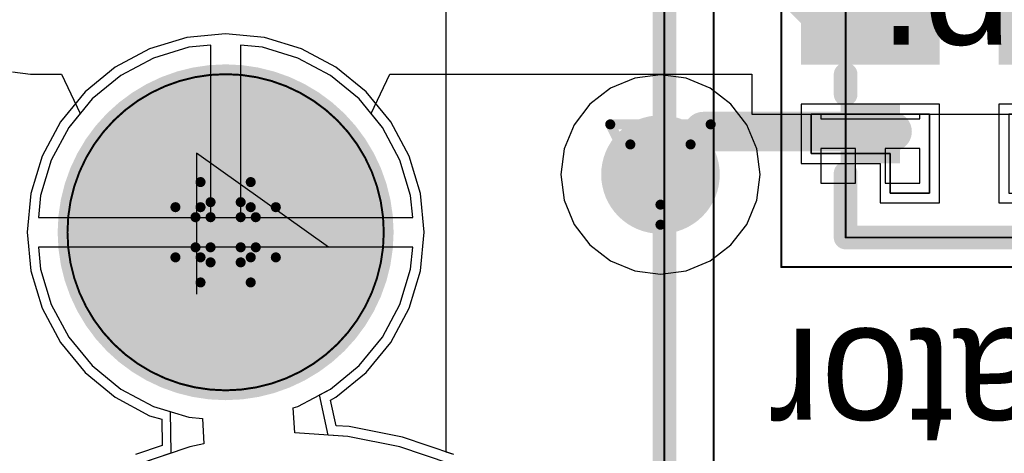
# Model space of a CAD drawing. Header units: millimetres. Extents: x 138 to 555, y 26 to 334.
# Tile 136 of 256: x 175.41 to 180.39, y 156.74 to 158.93. Entities that reach past the tile are written whole.
import ezdxf

# ---------------------------------------------------------------- set-up
doc = ezdxf.new("R2010")
doc.units = ezdxf.units.MM
for name, color, linetype in [('BottomLayer', 5, 'Continuous'), ('BottomSolder', 6, 'Continuous'), ('DrillDrawing', 1, 'Continuous'), ('Mechanical20', 56, 'Continuous'), ('Mechanical27', 56, 'Continuous'), ('MidLayer1', 16, 'Continuous'), ('MidLayer2', 76, 'Continuous'), ('MidLayer3', 90, 'Continuous'), ('MidLayer4', 156, 'Continuous'), ('MultiLayer', 9, 'Continuous'), ('PadHoleLayer', 156, 'Continuous'), ('TopLayer', 1, 'Continuous'), ('TopOverlay', 2, 'Continuous'), ('TopPaste', 8, 'Continuous'), ('TopSolder', 216, 'Continuous'), ('ViaHoleLayer', 16, 'Continuous')]:
    doc.layers.add(name, color=color, linetype=linetype)

# ---------------------------------------------------------------- blocks, each defined once
blk = doc.blocks.new('ESD_UQFN_8L_2P5X1P2_P050_525')
at = {"layer": 'Mechanical20', "const_width": 0.01}
for points in [[(-1.425, -0.95), (-1.425, 0.95)], [(1.425, 0.95), (-1.425, 0.95)], [(1.425, -0.95), (1.425, 0.95)], [(1.425, -0.95), (-1.425, -0.95)]]:
    blk.add_lwpolyline(points, dxfattribs=at)
at = {"layer": 'Mechanical20', "const_width": 0.005}
for points in [[(-1.4275, 0.95, 1), (-1.4225, 0.95, 1)], [(-1.4275, 0.95, 1), (-1.4225, 0.95, 1)], [(1.4225, 0.95, 1), (1.4275, 0.95, 1)], [(1.4225, 0.95, 1), (1.4275, 0.95, 1)], [(-1.4275, -0.95, 1), (-1.4225, -0.95, 1)], [(-1.4275, -0.95, 1), (-1.4225, -0.95, 1)], [(1.4225, -0.95, 1), (1.4275, -0.95, 1)], [(1.4225, -0.95, 1), (1.4275, -0.95, 1)]]:
    blk.add_lwpolyline(points, format="xyb", close=True, dxfattribs=at)
at = {"layer": 'Mechanical27', "const_width": 0.01}
for points in [[(-1.275, -0.625), (-1.275, 0.625)], [(1.275, 0.625), (-1.275, 0.625)], [(1.275, -0.625), (1.275, 0.625)], [(1.275, -0.625), (-1.275, -0.625)]]:
    blk.add_lwpolyline(points, dxfattribs=at)
at = {"layer": 'Mechanical27'}
for points, const_width in [([(-1.2775, 0.625, 1), (-1.2725, 0.625, 1)], 0.005), ([(-1.2775, 0.625, 1), (-1.2725, 0.625, 1)], 0.005), ([(1.2725, 0.625, 1), (1.2775, 0.625, 1)], 0.005), ([(1.2725, 0.625, 1), (1.2775, 0.625, 1)], 0.005), ([(-0.85, -0.35, 1), (-1.15, -0.35, 1)], 0.01), ([(-1.1525, -0.35, 1), (-1.1475, -0.35, 1)], 0.005), ([(-0.8525, -0.35, 1), (-0.8475, -0.35, 1)], 0.005), ([(-1.2775, -0.625, 1), (-1.2725, -0.625, 1)], 0.005), ([(-1.2775, -0.625, 1), (-1.2725, -0.625, 1)], 0.005), ([(1.2725, -0.625, 1), (1.2775, -0.625, 1)], 0.005), ([(1.2725, -0.625, 1), (1.2775, -0.625, 1)], 0.005)]:
    blk.add_lwpolyline(points, format="xyb", close=True, dxfattribs=dict(at, const_width=const_width))
at = {"layer": 'TopLayer'}
for p, q in [((-0.85, 0.4), (-0.85, 0.8)), ((-0.85, 0.8), (-0.65, 0.8)), ((-0.65, 0.8), (-0.65, 0.8)), ((-0.65, 0.8), (-0.65, 0.2)), ((0.85, 0.8), (0.65, 0.8)), ((0.65, 0.8), (0.65, 0.2)), ((0.85, 0.4), (0.85, 0.8)), ((-1.05, 0.2), (-1.05, 0.4)), ((-1.05, 0.4), (-0.85, 0.4)), ((1.05, 0.4), (0.85, 0.4)), ((1.05, 0.2), (1.05, 0.4)), ((-0.65, 0.2), (-1.05, 0.2)), ((0.65, 0.2), (0.65, 0.2)), ((0.65, 0.2), (1.05, 0.2)), ((-0.65, -0.2), (-1.05, -0.2)), ((-1.05, -0.2), (-1.05, -0.4)), ((-0.65, -0.8), (-0.65, -0.2)), ((0.65, -0.2), (0.65, -0.2)), ((0.65, -0.2), (1.05, -0.2)), ((0.65, -0.8), (0.65, -0.2)), ((1.05, -0.2), (1.05, -0.4)), ((-1.05, -0.4), (-0.85, -0.4)), ((-0.85, -0.4), (-0.85, -0.8)), ((1.05, -0.4), (0.85, -0.4)), ((0.85, -0.4), (0.85, -0.8)), ((-0.85, -0.8), (-0.65, -0.8)), ((-0.65, -0.8), (-0.65, -0.8)), ((0.85, -0.8), (0.65, -0.8))]:
    blk.add_line(p, q, dxfattribs=at)
for points in [[(-0.15, 0.2), (-0.15, 0.8), (-0.35, 0.2), (-0.35, 0.8)], [(0.35, 0.2), (0.35, 0.8), (0.15, 0.2), (0.15, 0.8)], [(-0.85, 0.4), (-0.65, 0.4), (-0.85, 0.6), (-0.65, 0.6)], [(0.65, 0.4), (0.85, 0.4), (0.65, 0.6), (0.85, 0.6)], [(-0.15, -0.8), (-0.15, -0.2), (-0.35, -0.8), (-0.35, -0.2)], [(0.35, -0.8), (0.35, -0.2), (0.15, -0.8), (0.15, -0.2)], [(-0.85, -0.6), (-0.65, -0.6), (-0.85, -0.4), (-0.65, -0.4)], [(0.65, -0.6), (0.85, -0.6), (0.65, -0.4), (0.85, -0.4)]]:
    blk.add_solid(points, dxfattribs=at)
at = {"layer": 'TopOverlay', "const_width": 0.12}
for points in [[(-1.275, -0.625), (-1.275, 0.625)], [(-0.95, 0.625), (-1.275, 0.625)], [(-0.45, 0.625), (-0.55, 0.625)], [(0.05, 0.625), (-0.05, 0.625)], [(0.55, 0.625), (0.45, 0.625)], [(1.275, 0.625), (0.95, 0.625)], [(1.275, -0.625), (1.275, 0.625)], [(-0.95, -0.625), (-1.275, -0.3)], [(-1, -0.625), (-1.275, -0.35)], [(-1.025, -0.625), (-1.275, -0.375)], [(-1.125, -0.625), (-1.275, -0.475)], [(-0.95, -0.625), (-1.275, -0.625)], [(-0.45, -0.625), (-0.55, -0.625)], [(0.05, -0.625), (-0.05, -0.625)], [(0.55, -0.625), (0.45, -0.625)], [(1.275, -0.625), (0.95, -0.625)]]:
    blk.add_lwpolyline(points, dxfattribs=at)
at = {"layer": 'TopOverlay', "const_width": 0.06}
for points in [[(-1.305, 0.625, 1), (-1.245, 0.625, 1)], [(-1.305, 0.625, 1), (-1.245, 0.625, 1)], [(-0.98, 0.625, 1), (-0.92, 0.625, 1)], [(-0.58, 0.625, 1), (-0.52, 0.625, 1)], [(-0.48, 0.625, 1), (-0.42, 0.625, 1)], [(-0.08, 0.625, 1), (-0.02, 0.625, 1)], [(0.02, 0.625, 1), (0.08, 0.625, 1)], [(0.42, 0.625, 1), (0.48, 0.625, 1)], [(0.52, 0.625, 1), (0.58, 0.625, 1)], [(0.92, 0.625, 1), (0.98, 0.625, 1)], [(1.245, 0.625, 1), (1.305, 0.625, 1)], [(1.245, 0.625, 1), (1.305, 0.625, 1)], [(-1.305, -0.3, 1), (-1.245, -0.3, 1)], [(-1.305, -0.35, 1), (-1.245, -0.35, 1)], [(-1.305, -0.375, 1), (-1.245, -0.375, 1)], [(-1.305, -0.475, 1), (-1.245, -0.475, 1)], [(-1.305, -0.625, 1), (-1.245, -0.625, 1)], [(-1.305, -0.625, 1), (-1.245, -0.625, 1)], [(-1.155, -0.625, 1), (-1.095, -0.625, 1)], [(-1.055, -0.625, 1), (-0.995, -0.625, 1)], [(-1.03, -0.625, 1), (-0.97, -0.625, 1)], [(-0.98, -0.625, 1), (-0.92, -0.625, 1)], [(-0.98, -0.625, 1), (-0.92, -0.625, 1)], [(-0.58, -0.625, 1), (-0.52, -0.625, 1)], [(-0.48, -0.625, 1), (-0.42, -0.625, 1)], [(-0.08, -0.625, 1), (-0.02, -0.625, 1)], [(0.02, -0.625, 1), (0.08, -0.625, 1)], [(0.42, -0.625, 1), (0.48, -0.625, 1)], [(0.52, -0.625, 1), (0.58, -0.625, 1)], [(0.92, -0.625, 1), (0.98, -0.625, 1)], [(1.245, -0.625, 1), (1.305, -0.625, 1)], [(1.245, -0.625, 1), (1.305, -0.625, 1)]]:
    blk.add_lwpolyline(points, format="xyb", close=True, dxfattribs=at)
at = {"layer": 'TopPaste'}
for p, q in [((-0.85, 0.4), (-0.85, 0.8)), ((-0.85, 0.8), (-0.65, 0.8)), ((-0.65, 0.8), (-0.65, 0.8)), ((-0.65, 0.8), (-0.65, 0.2)), ((0.65, 0.8), (0.65, 0.8)), ((0.65, 0.8), (0.65, 0.2)), ((0.85, 0.8), (0.65, 0.8)), ((0.85, 0.4), (0.85, 0.8)), ((-1.05, 0.2), (-1.05, 0.4)), ((-1.05, 0.4), (-0.85, 0.4)), ((1.05, 0.4), (0.85, 0.4)), ((1.05, 0.2), (1.05, 0.4)), ((-0.65, 0.2), (-1.05, 0.2)), ((0.65, 0.2), (1.05, 0.2)), ((-0.65, -0.2), (-1.05, -0.2)), ((-1.05, -0.2), (-1.05, -0.4)), ((-0.65, -0.8), (-0.65, -0.2)), ((0.65, -0.2), (0.65, -0.2)), ((0.65, -0.2), (0.65, -0.8)), ((1.05, -0.2), (0.65, -0.2)), ((1.05, -0.4), (1.05, -0.2)), ((-1.05, -0.4), (-0.85, -0.4)), ((-0.85, -0.4), (-0.85, -0.8)), ((0.85, -0.8), (0.85, -0.4)), ((0.85, -0.4), (1.05, -0.4)), ((-0.85, -0.8), (-0.65, -0.8)), ((-0.65, -0.8), (-0.65, -0.8)), ((0.65, -0.8), (0.85, -0.8))]:
    blk.add_line(p, q, dxfattribs=at)
for points in [[(-0.15, 0.2), (-0.15, 0.8), (-0.35, 0.2), (-0.35, 0.8)], [(0.35, 0.2), (0.35, 0.8), (0.15, 0.2), (0.15, 0.8)], [(-0.85, 0.4), (-0.65, 0.4), (-0.85, 0.6), (-0.65, 0.6)], [(0.65, 0.4), (0.85, 0.4), (0.65, 0.6), (0.85, 0.6)], [(-0.15, -0.8), (-0.15, -0.2), (-0.35, -0.8), (-0.35, -0.2)], [(0.35, -0.8), (0.35, -0.2), (0.15, -0.8), (0.15, -0.2)], [(-0.85, -0.6), (-0.65, -0.6), (-0.85, -0.4), (-0.65, -0.4)], [(0.65, -0.6), (0.85, -0.6), (0.65, -0.4), (0.85, -0.4)]]:
    blk.add_solid(points, dxfattribs=at)
at = {"layer": 'TopSolder'}
for p, q in [((-0.9, 0.85), (-0.9, 0.85)), ((-0.9, 0.85), (-0.9, 0.45)), ((-0.6, 0.85), (-0.9, 0.85)), ((-0.6, 0.15), (-0.6, 0.85)), ((0.6, 0.85), (0.6, 0.85)), ((0.6, 0.85), (0.6, 0.15)), ((0.9, 0.85), (0.6, 0.85)), ((0.9, 0.45), (0.9, 0.85)), ((-0.9, 0.45), (-1.1, 0.45)), ((-1.1, 0.45), (-1.1, 0.15)), ((1.1, 0.45), (0.9, 0.45)), ((1.1, 0.15), (1.1, 0.45)), ((-1.1, 0.15), (-0.6, 0.15)), ((0.6, 0.15), (1.1, 0.15)), ((-1.1, -0.15), (-1.1, -0.15)), ((-1.1, -0.15), (-1.1, -0.45)), ((-0.6, -0.15), (-1.1, -0.15)), ((-0.6, -0.85), (-0.6, -0.15)), ((0.6, -0.15), (0.6, -0.15)), ((0.6, -0.15), (0.6, -0.85)), ((1.1, -0.15), (0.6, -0.15)), ((1.1, -0.45), (1.1, -0.15)), ((-1.1, -0.45), (-0.9, -0.45)), ((-0.9, -0.45), (-0.9, -0.85)), ((0.9, -0.85), (0.9, -0.45)), ((0.9, -0.45), (1.1, -0.45)), ((-0.9, -0.85), (-0.6, -0.85)), ((0.6, -0.85), (0.9, -0.85))]:
    blk.add_line(p, q, dxfattribs=at)
for points in [[(-0.1, 0.15), (-0.1, 0.85), (-0.4, 0.15), (-0.4, 0.85)], [(0.4, 0.15), (0.4, 0.85), (0.1, 0.15), (0.1, 0.85)], [(-0.9, 0.35), (-0.6, 0.35), (-0.9, 0.65), (-0.6, 0.65)], [(0.6, 0.35), (0.9, 0.35), (0.6, 0.65), (0.9, 0.65)], [(-0.1, -0.85), (-0.1, -0.15), (-0.4, -0.85), (-0.4, -0.15)], [(0.4, -0.85), (0.4, -0.15), (0.1, -0.85), (0.1, -0.15)], [(-0.9, -0.65), (-0.6, -0.65), (-0.9, -0.35), (-0.6, -0.35)], [(0.6, -0.65), (0.9, -0.65), (0.6, -0.35), (0.9, -0.35)]]:
    blk.add_solid(points, dxfattribs=at)
blk = doc.blocks.new('CON_DUAL_USB_TYPE_A_CONEXCON_5600_3081_804')
at = {"layer": 'BottomLayer', "const_width": 0.8}
blk.add_lwpolyline([(3.1, 15.63, 1), (3.9, 15.63, 1)], format="xyb", close=True, dxfattribs=at)
at = {"layer": 'BottomSolder', "const_width": 0.85}
blk.add_lwpolyline([(3.075, 15.63, 1), (3.925, 15.63, 1)], format="xyb", close=True, dxfattribs=at)
at = {"layer": 'Mechanical20', "const_width": 0.01}
blk.add_lwpolyline([(8.675, 18.1), (-8.675, 18.1)], dxfattribs=at)
at = {"layer": 'Mechanical27'}
for p, q in [((3.5761, 16.1498), (3.1, 15.4833)), ((3.5761, 16.1498), (3.5761, 15.15)), ((3.1, 15.4833), (3.8141, 15.4833))]:
    blk.add_line(p, q, dxfattribs=at)
at = {"layer": 'Mechanical27', "const_width": 0.01}
blk.add_lwpolyline([(6.55, 17.85), (-6.55, 17.85)], dxfattribs=at)
at = {"layer": 'Mechanical27'}
for points, const_width in [([(4.3002, 15.63, 1), (2.6998, 15.63, 1)], 0.01), ([(2.6973, 15.63, 1), (2.7023, 15.63, 1)], 0.005), ([(4.2977, 15.63, 1), (4.3027, 15.63, 1)], 0.005)]:
    blk.add_lwpolyline(points, format="xyb", close=True, dxfattribs=dict(at, const_width=const_width))
at = {"layer": 'MidLayer1', "const_width": 0.8}
blk.add_lwpolyline([(3.1, 15.63, 1), (3.9, 15.63, 1)], format="xyb", close=True, dxfattribs=at)
at = {"layer": 'MidLayer2', "const_width": 0.8}
blk.add_lwpolyline([(3.1, 15.63, 1), (3.9, 15.63, 1)], format="xyb", close=True, dxfattribs=at)
at = {"layer": 'MidLayer3', "const_width": 0.8}
blk.add_lwpolyline([(3.1, 15.63, 1), (3.9, 15.63, 1)], format="xyb", close=True, dxfattribs=at)
at = {"layer": 'MidLayer4', "const_width": 0.8}
blk.add_lwpolyline([(3.1, 15.63, 1), (3.9, 15.63, 1)], format="xyb", close=True, dxfattribs=at)
at = {"layer": 'MultiLayer', "const_width": 0.8}
blk.add_lwpolyline([(3.1, 15.63, 1), (3.9, 15.63, 1)], format="xyb", close=True, dxfattribs=at)
at = {"layer": 'PadHoleLayer', "const_width": 0.46}
blk.add_lwpolyline([(3.27, 15.63, 1), (3.73, 15.63, 1)], format="xyb", close=True, dxfattribs=at)
at = {"layer": 'TopLayer', "const_width": 0.8}
blk.add_lwpolyline([(3.1, 15.63, 1), (3.9, 15.63, 1)], format="xyb", close=True, dxfattribs=at)
at = {"layer": 'TopOverlay', "const_width": 0.12}
blk.add_lwpolyline([(5.625, 17.85), (-5.625, 17.85)], dxfattribs=at)
at = {"layer": 'TopSolder', "const_width": 0.85}
blk.add_lwpolyline([(3.075, 15.63, 1), (3.925, 15.63, 1)], format="xyb", close=True, dxfattribs=at)

msp = doc.modelspace()

# ---------------------------------------------------------------- linework, layer by layer
at = {"layer": 'BottomLayer'}
for p, q in [((176.2642, 158.7936), (176.0851, 158.7393)), ((176.3755, 158.8046), (176.2642, 158.7936)), ((176.3755, 157.9324), (176.3755, 158.8046)), ((176.6367, 158.7936), (176.5255, 158.8046)), ((176.5255, 158.8046), (176.5255, 157.9324)), ((176.8158, 158.7393), (176.6367, 158.7936)), ((176.0851, 158.7393), (175.9201, 158.6511)), ((176.9808, 158.6511), (176.8158, 158.7393)), ((175.9201, 158.6511), (175.7755, 158.5324)), ((177.1255, 158.5324), (176.9808, 158.6511)), ((175.7755, 158.5324), (175.6567, 158.3877)), ((177.2442, 158.3877), (177.1255, 158.5324)), ((175.6567, 158.3877), (175.5685, 158.2227)), ((177.3324, 158.2227), (177.2442, 158.3877)), ((175.5685, 158.2227), (175.5142, 158.0436)), ((177.3867, 158.0436), (177.3324, 158.2227)), ((175.5142, 158.0436), (175.5032, 157.9324)), ((177.3977, 157.9324), (177.3867, 158.0436)), ((175.5032, 157.9324), (176.3755, 157.9324)), ((176.5255, 157.9324), (177.3977, 157.9324)), ((176.4505, 157.7824), (175.5032, 157.7824)), ((175.5032, 157.7824), (175.5142, 157.6712)), ((177.3977, 157.7824), (176.4505, 157.7824)), ((177.3867, 157.6712), (177.3977, 157.7824)), ((175.5142, 157.6712), (175.5685, 157.4921)), ((177.3324, 157.4921), (177.3867, 157.6712)), ((175.5685, 157.4921), (175.6567, 157.327)), ((177.2442, 157.327), (177.3324, 157.4921)), ((175.6567, 157.327), (175.7755, 157.1824)), ((177.1255, 157.1824), (177.2442, 157.327)), ((175.7755, 157.1824), (175.9201, 157.0637)), ((176.9808, 157.0637), (177.1255, 157.1824)), ((175.9201, 157.0637), (176.0851, 156.9755)), ((176.9253, 157.034), (176.9808, 157.0637)), ((176.9693, 156.8307), (176.9253, 157.034)), ((176.0851, 156.9755), (176.1704, 156.9496)), ((176.1704, 156.9496), (176.1738, 156.7396)), ((177.0686, 156.8242), (176.9693, 156.8307)), ((177.3322, 156.7718), (177.0686, 156.8242)), ((176.1738, 156.7396), (176.0143, 156.6854)), ((177.5866, 156.6854), (177.3322, 156.7718))]:
    msp.add_line(p, q, dxfattribs=at)
at = {"layer": 'BottomLayer', "const_width": 0.3}
msp.add_lwpolyline([(178.5007, 158.1496, 1), (178.8007, 158.1496, 1)], format="xyb", close=True, dxfattribs=at)
at = {"layer": 'DrillDrawing', "const_width": 0.0508}
for points in [[(178.3967, 158.4036), (178.9047, 158.4036)], [(178.3967, 158.4036), (178.6507, 157.8956)], [(178.6507, 157.8956), (178.9047, 158.4036)], [(178.4983, 158.302), (178.8031, 158.302)], [(178.4983, 158.302), (178.6507, 157.9972)], [(178.6507, 157.9972), (178.8031, 158.302)], [(176.3235, 157.9844), (176.3235, 158.1114)], [(176.3235, 158.1114), (176.5775, 158.1114)], [(176.5775, 157.9844), (176.5775, 158.1114)], [(176.3743, 157.9336), (176.3743, 158.0098)], [(176.3743, 158.0098), (176.5267, 158.0098)], [(176.5267, 157.9336), (176.5267, 158.0098)], [(176.1965, 157.7304), (176.1965, 157.9844)], [(176.1965, 157.9844), (176.3235, 157.9844)], [(176.5775, 157.9844), (176.7045, 157.9844)], [(176.7045, 157.7304), (176.7045, 157.9844)], [(176.2981, 157.7812), (176.2981, 157.9336)], [(176.2981, 157.9336), (176.3743, 157.9336)], [(176.5267, 157.9336), (176.6029, 157.9336)], [(176.6029, 157.7812), (176.6029, 157.9336)], [(176.2981, 157.7812), (176.3743, 157.7812)], [(176.3743, 157.705), (176.3743, 157.7812)], [(176.5267, 157.7812), (176.6029, 157.7812)], [(176.5267, 157.705), (176.5267, 157.7812)], [(176.1965, 157.7304), (176.3235, 157.7304)], [(176.3235, 157.6034), (176.3235, 157.7304)], [(176.3743, 157.705), (176.5267, 157.705)], [(176.5775, 157.7304), (176.7045, 157.7304)], [(176.5775, 157.6034), (176.5775, 157.7304)], [(176.3235, 157.6034), (176.5775, 157.6034)]]:
    msp.add_lwpolyline(points, dxfattribs=at)
at = {"layer": 'DrillDrawing', "const_width": 0.0254}
for points in [[(178.384, 158.4036, 1), (178.4094, 158.4036, 1)], [(178.384, 158.4036, 1), (178.4094, 158.4036, 1)], [(178.892, 158.4036, 1), (178.9174, 158.4036, 1)], [(178.892, 158.4036, 1), (178.9174, 158.4036, 1)], [(178.4856, 158.302, 1), (178.511, 158.302, 1)], [(178.4856, 158.302, 1), (178.511, 158.302, 1)], [(178.7904, 158.302, 1), (178.8158, 158.302, 1)], [(178.7904, 158.302, 1), (178.8158, 158.302, 1)], [(176.3108, 158.1114, 1), (176.3362, 158.1114, 1)], [(176.3108, 158.1114, 1), (176.3362, 158.1114, 1)], [(176.5648, 158.1114, 1), (176.5902, 158.1114, 1)], [(176.5648, 158.1114, 1), (176.5902, 158.1114, 1)], [(176.3616, 158.0098, 1), (176.387, 158.0098, 1)], [(176.3616, 158.0098, 1), (176.387, 158.0098, 1)], [(176.514, 158.0098, 1), (176.5394, 158.0098, 1)], [(176.514, 158.0098, 1), (176.5394, 158.0098, 1)], [(176.1838, 157.9844, 1), (176.2092, 157.9844, 1)], [(176.1838, 157.9844, 1), (176.2092, 157.9844, 1)], [(176.3108, 157.9844, 1), (176.3362, 157.9844, 1)], [(176.3108, 157.9844, 1), (176.3362, 157.9844, 1)], [(176.5648, 157.9844, 1), (176.5902, 157.9844, 1)], [(176.5648, 157.9844, 1), (176.5902, 157.9844, 1)], [(176.6918, 157.9844, 1), (176.7172, 157.9844, 1)], [(176.6918, 157.9844, 1), (176.7172, 157.9844, 1)], [(178.638, 157.9972, 1), (178.6634, 157.9972, 1)], [(178.638, 157.9972, 1), (178.6634, 157.9972, 1)], [(176.2854, 157.9336, 1), (176.3108, 157.9336, 1)], [(176.2854, 157.9336, 1), (176.3108, 157.9336, 1)], [(176.3616, 157.9336, 1), (176.387, 157.9336, 1)], [(176.3616, 157.9336, 1), (176.387, 157.9336, 1)], [(176.514, 157.9336, 1), (176.5394, 157.9336, 1)], [(176.514, 157.9336, 1), (176.5394, 157.9336, 1)], [(176.5902, 157.9336, 1), (176.6156, 157.9336, 1)], [(176.5902, 157.9336, 1), (176.6156, 157.9336, 1)], [(178.638, 157.8956, 1), (178.6634, 157.8956, 1)], [(178.638, 157.8956, 1), (178.6634, 157.8956, 1)], [(176.2854, 157.7812, 1), (176.3108, 157.7812, 1)], [(176.2854, 157.7812, 1), (176.3108, 157.7812, 1)], [(176.3616, 157.7812, 1), (176.387, 157.7812, 1)], [(176.3616, 157.7812, 1), (176.387, 157.7812, 1)], [(176.514, 157.7812, 1), (176.5394, 157.7812, 1)], [(176.514, 157.7812, 1), (176.5394, 157.7812, 1)], [(176.5902, 157.7812, 1), (176.6156, 157.7812, 1)], [(176.5902, 157.7812, 1), (176.6156, 157.7812, 1)], [(176.1838, 157.7304, 1), (176.2092, 157.7304, 1)], [(176.1838, 157.7304, 1), (176.2092, 157.7304, 1)], [(176.3108, 157.7304, 1), (176.3362, 157.7304, 1)], [(176.3108, 157.7304, 1), (176.3362, 157.7304, 1)], [(176.3616, 157.705, 1), (176.387, 157.705, 1)], [(176.3616, 157.705, 1), (176.387, 157.705, 1)], [(176.514, 157.705, 1), (176.5394, 157.705, 1)], [(176.514, 157.705, 1), (176.5394, 157.705, 1)], [(176.5648, 157.7304, 1), (176.5902, 157.7304, 1)], [(176.5648, 157.7304, 1), (176.5902, 157.7304, 1)], [(176.6918, 157.7304, 1), (176.7172, 157.7304, 1)], [(176.6918, 157.7304, 1), (176.7172, 157.7304, 1)], [(176.3108, 157.6034, 1), (176.3362, 157.6034, 1)], [(176.3108, 157.6034, 1), (176.3362, 157.6034, 1)], [(176.5648, 157.6034, 1), (176.5902, 157.6034, 1)], [(176.5648, 157.6034, 1), (176.5902, 157.6034, 1)]]:
    msp.add_lwpolyline(points, format="xyb", close=True, dxfattribs=at)
at = {"layer": 'MidLayer1'}
for p, q in [((177.5662, 156.7451), (177.5662, 161.4446)), ((178.5202, 158.6367), (178.3986, 158.5864)), ((178.6507, 158.6539), (178.5202, 158.6367)), ((178.7812, 158.6367), (178.6507, 158.6539)), ((178.9029, 158.5864), (178.7812, 158.6367)), ((178.3986, 158.5864), (178.2941, 158.5062)), ((179.0073, 158.5062), (178.9029, 158.5864)), ((178.2941, 158.5062), (178.214, 158.4018)), ((179.0875, 158.4018), (179.0073, 158.5062)), ((178.214, 158.4018), (178.1636, 158.2801)), ((179.1378, 158.2801), (179.0875, 158.4018)), ((178.1636, 158.2801), (178.1464, 158.1496)), ((179.155, 158.1496), (179.1378, 158.2801)), ((178.1464, 158.1496), (178.1636, 158.0191)), ((179.1378, 158.0191), (179.155, 158.1496)), ((178.1636, 158.0191), (178.214, 157.8975)), ((179.0875, 157.8975), (179.1378, 158.0191)), ((178.214, 157.8975), (178.2941, 157.793)), ((179.0073, 157.793), (179.0875, 157.8975)), ((178.2941, 157.793), (178.3986, 157.7129)), ((178.9029, 157.7129), (179.0073, 157.793)), ((178.3986, 157.7129), (178.5202, 157.6625)), ((178.7812, 157.6625), (178.9029, 157.7129)), ((178.5202, 157.6625), (178.6507, 157.6453)), ((178.6507, 157.6453), (178.7812, 157.6625)), ((177.6058, 156.7317), (177.5662, 156.7451))]:
    msp.add_line(p, q, dxfattribs=at)
at = {"layer": 'MidLayer1', "const_width": 0.3}
msp.add_lwpolyline([(178.5007, 158.1496, 1), (178.8007, 158.1496, 1)], format="xyb", close=True, dxfattribs=at)
at = {"layer": 'MidLayer2'}
for p, q in [((176.2642, 158.7936), (176.0851, 158.7393)), ((176.3755, 158.8046), (176.2642, 158.7936)), ((176.3755, 157.9324), (176.3755, 158.8046)), ((176.6367, 158.7936), (176.5255, 158.8046)), ((176.5255, 158.8046), (176.5255, 157.9324)), ((176.8158, 158.7393), (176.6367, 158.7936)), ((176.0851, 158.7393), (175.9201, 158.6511)), ((176.9808, 158.6511), (176.8158, 158.7393)), ((175.9201, 158.6511), (175.7755, 158.5324)), ((177.1255, 158.5324), (176.9808, 158.6511)), ((175.7755, 158.5324), (175.6567, 158.3877)), ((177.2442, 158.3877), (177.1255, 158.5324)), ((175.6567, 158.3877), (175.5685, 158.2227)), ((177.3324, 158.2227), (177.2442, 158.3877)), ((175.5685, 158.2227), (175.5142, 158.0436)), ((177.3867, 158.0436), (177.3324, 158.2227)), ((175.5142, 158.0436), (175.5032, 157.9324)), ((177.3977, 157.9324), (177.3867, 158.0436)), ((175.5032, 157.9324), (176.3755, 157.9324)), ((176.5255, 157.9324), (177.3977, 157.9324)), ((176.4505, 157.7824), (175.5032, 157.7824)), ((175.5032, 157.7824), (175.5142, 157.6712)), ((177.3977, 157.7824), (176.4505, 157.7824)), ((177.3867, 157.6712), (177.3977, 157.7824)), ((175.5142, 157.6712), (175.5685, 157.4921)), ((177.3324, 157.4921), (177.3867, 157.6712)), ((175.5685, 157.4921), (175.6567, 157.327)), ((177.2442, 157.327), (177.3324, 157.4921)), ((175.6567, 157.327), (175.7755, 157.1824)), ((177.1255, 157.1824), (177.2442, 157.327)), ((175.7755, 157.1824), (175.9201, 157.0637)), ((176.9808, 157.0637), (177.1255, 157.1824)), ((175.9201, 157.0637), (176.0851, 156.9755)), ((176.9253, 157.034), (176.9808, 157.0637)), ((176.9693, 156.8307), (176.9253, 157.034)), ((176.0851, 156.9755), (176.1704, 156.9496)), ((176.1704, 156.9496), (176.1738, 156.7396)), ((177.0686, 156.8242), (176.9693, 156.8307)), ((177.3322, 156.7718), (177.0686, 156.8242)), ((176.1738, 156.7396), (176.0143, 156.6854)), ((177.5866, 156.6854), (177.3322, 156.7718))]:
    msp.add_line(p, q, dxfattribs=at)
at = {"layer": 'MidLayer2', "const_width": 0.3}
msp.add_lwpolyline([(178.5007, 158.1496, 1), (178.8007, 158.1496, 1)], format="xyb", close=True, dxfattribs=at)
at = {"layer": 'MidLayer3'}
for p, q in [((176.2642, 158.7936), (176.0851, 158.7393)), ((176.3755, 158.8046), (176.2642, 158.7936)), ((176.3755, 157.9324), (176.3755, 158.8046)), ((176.6367, 158.7936), (176.5255, 158.8046)), ((176.5255, 158.8046), (176.5255, 157.9324)), ((176.8158, 158.7393), (176.6367, 158.7936)), ((176.0851, 158.7393), (175.9201, 158.6511)), ((176.9808, 158.6511), (176.8158, 158.7393)), ((175.9201, 158.6511), (175.7755, 158.5324)), ((177.1255, 158.5324), (176.9808, 158.6511)), ((175.7755, 158.5324), (175.6567, 158.3877)), ((177.2442, 158.3877), (177.1255, 158.5324)), ((175.6567, 158.3877), (175.5685, 158.2227)), ((177.3324, 158.2227), (177.2442, 158.3877)), ((175.5685, 158.2227), (175.5142, 158.0436)), ((177.3867, 158.0436), (177.3324, 158.2227)), ((175.5142, 158.0436), (175.5032, 157.9324)), ((177.3977, 157.9324), (177.3867, 158.0436)), ((175.5032, 157.9324), (176.3755, 157.9324)), ((176.5255, 157.9324), (177.3977, 157.9324)), ((176.4505, 157.7824), (175.5032, 157.7824)), ((175.5032, 157.7824), (175.5142, 157.6712)), ((177.3977, 157.7824), (176.4505, 157.7824)), ((177.3867, 157.6712), (177.3977, 157.7824)), ((175.5142, 157.6712), (175.5685, 157.4921)), ((177.3324, 157.4921), (177.3867, 157.6712)), ((175.5685, 157.4921), (175.6567, 157.327)), ((177.2442, 157.327), (177.3324, 157.4921)), ((175.6567, 157.327), (175.7755, 157.1824)), ((177.1255, 157.1824), (177.2442, 157.327)), ((175.7755, 157.1824), (175.9201, 157.0637)), ((176.9808, 157.0637), (177.1255, 157.1824)), ((175.9201, 157.0637), (176.0851, 156.9755)), ((176.8158, 156.9755), (176.9808, 157.0637)), ((176.0851, 156.9755), (176.2642, 156.9211)), ((176.7925, 156.9684), (176.8158, 156.9755)), ((176.8005, 156.8418), (176.7925, 156.9684)), ((176.2642, 156.9211), (176.334, 156.9143)), ((176.334, 156.9143), (176.3403, 156.786)), ((177.0686, 156.8242), (176.8005, 156.8418)), ((176.3403, 156.786), (176.2687, 156.7718)), ((177.3322, 156.7718), (177.0686, 156.8242)), ((176.2687, 156.7718), (176.0143, 156.6854)), ((177.5866, 156.6854), (177.3322, 156.7718))]:
    msp.add_line(p, q, dxfattribs=at)
at = {"layer": 'MidLayer3', "const_width": 0.3}
msp.add_lwpolyline([(178.5007, 158.1496, 1), (178.8007, 158.1496, 1)], format="xyb", close=True, dxfattribs=at)
at = {"layer": 'MidLayer4'}
for p, q in [((176.2544, 158.8429), (176.0659, 158.7857)), ((176.4505, 158.8622), (176.2544, 158.8429)), ((176.6465, 158.8429), (176.4505, 158.8622)), ((176.835, 158.7857), (176.6465, 158.8429)), ((176.0659, 158.7857), (175.8922, 158.6929)), ((177.0087, 158.6929), (176.835, 158.7857)), ((175.8922, 158.6929), (175.7399, 158.5679)), ((177.161, 158.5679), (177.0087, 158.6929)), ((178.5202, 158.6367), (178.3986, 158.5864)), ((178.6507, 158.6539), (178.5202, 158.6367)), ((178.7812, 158.6367), (178.6507, 158.6539)), ((178.9029, 158.5864), (178.7812, 158.6367)), ((178.3986, 158.5864), (178.2941, 158.5062)), ((179.0073, 158.5062), (178.9029, 158.5864)), ((175.7399, 158.5679), (175.615, 158.4156)), ((177.2859, 158.4156), (177.161, 158.5679)), ((178.2941, 158.5062), (178.214, 158.4018)), ((179.0875, 158.4018), (179.0073, 158.5062)), ((175.615, 158.4156), (175.5221, 158.2419)), ((177.3788, 158.2419), (177.2859, 158.4156)), ((178.214, 158.4018), (178.1636, 158.2801)), ((179.1378, 158.2801), (179.0875, 158.4018)), ((178.1636, 158.2801), (178.1464, 158.1496)), ((179.155, 158.1496), (179.1378, 158.2801)), ((175.5221, 158.2419), (175.4649, 158.0534)), ((177.436, 158.0534), (177.3788, 158.2419)), ((178.1464, 158.1496), (178.1636, 158.0191)), ((179.1378, 158.0191), (179.155, 158.1496)), ((175.4649, 158.0534), (175.4456, 157.8574)), ((177.4553, 157.8574), (177.436, 158.0534)), ((178.1636, 158.0191), (178.214, 157.8975)), ((179.0875, 157.8975), (179.1378, 158.0191)), ((178.214, 157.8975), (178.2941, 157.793)), ((179.0073, 157.793), (179.0875, 157.8975)), ((175.4456, 157.8574), (175.4649, 157.6614)), ((177.436, 157.6614), (177.4553, 157.8574)), ((178.2941, 157.793), (178.3986, 157.7129)), ((178.9029, 157.7129), (179.0073, 157.793)), ((178.3986, 157.7129), (178.5202, 157.6625)), ((178.7812, 157.6625), (178.9029, 157.7129)), ((175.4649, 157.6614), (175.5221, 157.4729)), ((177.3788, 157.4729), (177.436, 157.6614)), ((178.5202, 157.6625), (178.6507, 157.6453)), ((178.6507, 157.6453), (178.7812, 157.6625)), ((175.5221, 157.4729), (175.615, 157.2991)), ((177.2859, 157.2991), (177.3788, 157.4729)), ((175.615, 157.2991), (175.7399, 157.1469)), ((177.161, 157.1469), (177.2859, 157.2991)), ((175.7399, 157.1469), (175.8922, 157.0219)), ((177.0087, 157.0219), (177.161, 157.1469)), ((175.8922, 157.0219), (176.0659, 156.929)), ((176.9814, 157.0073), (177.0087, 157.0219)), ((177.0093, 156.8782), (176.9814, 157.0073)), ((176.0659, 156.929), (176.1269, 156.9105)), ((176.1269, 156.9105), (176.1291, 156.7772)), ((177.0752, 156.8739), (177.0093, 156.8782)), ((177.3451, 156.8202), (177.0752, 156.8739)), ((177.6058, 156.7317), (177.3451, 156.8202)), ((176.1291, 156.7772), (175.9951, 156.7317))]:
    msp.add_line(p, q, dxfattribs=at)
at = {"layer": 'MidLayer4', "const_width": 0.3}
msp.add_lwpolyline([(178.5007, 158.1496, 1), (178.8007, 158.1496, 1)], format="xyb", close=True, dxfattribs=at)
at = {"layer": 'MultiLayer', "const_width": 0.3}
msp.add_lwpolyline([(178.5007, 158.1496, 1), (178.8007, 158.1496, 1)], format="xyb", close=True, dxfattribs=at)
at = {"layer": 'TopLayer'}
for p, q in [((175.3714, 158.6699), (175.4627, 158.6579)), ((175.4627, 158.6579), (175.4627, 158.6579)), ((175.4627, 158.6579), (175.6197, 158.6579)), ((175.6197, 158.6579), (175.7143, 158.4579)), ((177.1866, 158.4579), (177.2812, 158.6579)), ((177.2812, 158.6579), (179.1126, 158.6579)), ((179.1126, 158.6579), (179.1126, 158.4559)), ((175.7143, 158.4579), (175.6567, 158.3877)), ((177.2442, 158.3877), (177.1866, 158.4579)), ((179.1126, 158.4559), (179.4626, 158.4559)), ((179.4626, 158.4559), (179.4626, 158.4309)), ((179.4626, 158.4309), (179.7126, 158.4309)), ((179.7126, 158.4309), (179.9626, 158.4309)), ((179.9626, 158.4309), (179.9626, 158.4559)), ((179.9626, 158.4559), (180.4626, 158.4559)), ((175.6567, 158.3877), (175.5685, 158.2227)), ((177.3324, 158.2227), (177.2442, 158.3877)), ((179.6376, 158.2809), (179.4626, 158.2809)), ((179.4626, 158.2809), (179.4626, 158.1059)), ((179.6376, 158.1059), (179.6376, 158.2809)), ((179.9626, 158.2809), (179.7876, 158.2809)), ((179.7876, 158.2809), (179.7876, 158.1059)), ((179.9626, 158.1059), (179.9626, 158.2809)), ((175.5685, 158.2227), (175.5142, 158.0436)), ((177.3867, 158.0436), (177.3324, 158.2227)), ((179.4626, 158.1059), (179.6376, 158.1059)), ((179.7876, 158.1059), (179.9626, 158.1059)), ((175.5142, 158.0436), (175.5032, 157.9324)), ((177.3977, 157.9324), (177.3867, 158.0436)), ((175.5032, 157.9324), (176.4505, 157.9324)), ((176.4505, 157.9324), (177.3977, 157.9324)), ((176.4505, 157.7824), (175.5032, 157.7824)), ((175.5032, 157.7824), (175.5142, 157.6712)), ((177.3977, 157.7824), (176.4505, 157.7824)), ((177.3867, 157.6712), (177.3977, 157.7824)), ((175.5142, 157.6712), (175.5685, 157.4921)), ((177.3324, 157.4921), (177.3867, 157.6712)), ((175.5685, 157.4921), (175.6567, 157.327)), ((177.2442, 157.327), (177.3324, 157.4921)), ((175.6567, 157.327), (175.7755, 157.1824)), ((177.1255, 157.1824), (177.2442, 157.327)), ((175.7755, 157.1824), (175.9201, 157.0637)), ((176.9808, 157.0637), (177.1255, 157.1824)), ((175.9201, 157.0637), (176.0851, 156.9755)), ((176.9253, 157.034), (176.9808, 157.0637)), ((176.9693, 156.8307), (176.9253, 157.034)), ((176.0851, 156.9755), (176.1704, 156.9496)), ((176.1704, 156.9496), (176.1738, 156.7396)), ((177.0686, 156.8242), (176.9693, 156.8307)), ((177.3322, 156.7718), (177.0686, 156.8242)), ((176.1738, 156.7396), (176.0143, 156.6854)), ((177.5866, 156.6854), (177.3322, 156.7718))]:
    msp.add_line(p, q, dxfattribs=at)
for points, const_width in [([(179.3382, 159.0109), (179.4932, 158.8559)], 0.1), ([(179.4932, 158.8559), (179.7126, 158.8559)], 0.1), ([(178.6507, 158.1496), (178.8682, 158.3671)], 0.2), ([(178.8682, 158.3671), (179.8226, 158.3671)], 0.2)]:
    msp.add_lwpolyline(points, dxfattribs=dict(at, const_width=const_width))
for points, const_width in [([(179.4682, 158.8559, 1), (179.5182, 158.8559, 1)], 0.05), ([(179.4682, 158.8559, 1), (179.5182, 158.8559, 1)], 0.05), ([(179.6876, 158.8559, 1), (179.7376, 158.8559, 1)], 0.05), ([(178.5007, 158.1496, 1), (178.8007, 158.1496, 1)], 0.3), ([(178.8182, 158.3671, 1), (178.9182, 158.3671, 1)], 0.1), ([(178.8182, 158.3671, 1), (178.9182, 158.3671, 1)], 0.1), ([(179.7726, 158.3671, 1), (179.8726, 158.3671, 1)], 0.1), ([(178.6007, 158.1496, 1), (178.7007, 158.1496, 1)], 0.1)]:
    msp.add_lwpolyline(points, format="xyb", close=True, dxfattribs=dict(at, const_width=const_width))
at = {"layer": 'ViaHoleLayer', "const_width": 0.15}
msp.add_lwpolyline([(178.5757, 158.1496, 1), (178.7257, 158.1496, 1)], format="xyb", close=True, dxfattribs=at)

# ---------------------------------------------------------------- block references
at = {"rotation": 270}
for name, p in [('CON_DUAL_USB_TYPE_A_CONEXCON_5600_3081_804', (160.8205, 161.3574)), ('ESD_UQFN_8L_2P5X1P2_P050_525', (180.2126, 159.1059))]:
    msp.add_blockref(name, p, dxfattribs=at)

# ---------------------------------------------------------------- texts
at = {"layer": 'Mechanical27'}
msp.add_text('.designator', height=0.599999, dxfattribs=at).set_placement((179.7575, 158.8075))
msp.add_text('.designator', height=0.599999, rotation=180, dxfattribs=at).set_placement((183.1662, 157.3688))

doc.saveas('drawing.dxf')
